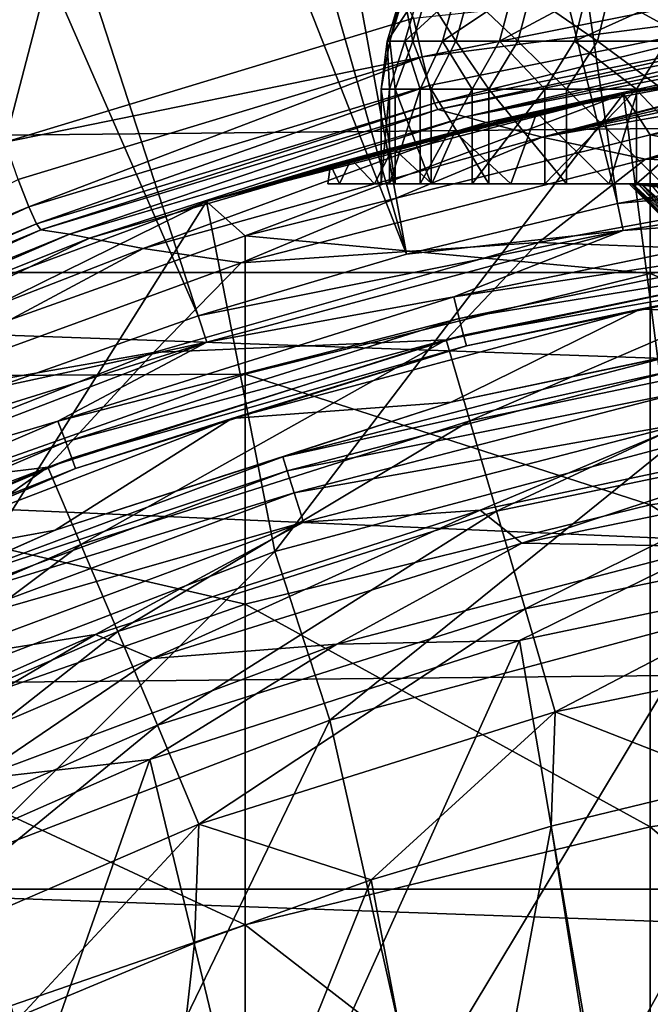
# Model space of a CAD drawing. Header units: metres. Extents: x -22 to 72, y -222 to 22.
# Tile 142 of 256: x -4.12 to -2.34, y 9.18 to 11.96. Entities that reach past the tile are written whole.
import ezdxf

# ---------------------------------------------------------------- set-up
doc = ezdxf.new("R2010")
doc.units = ezdxf.units.M
doc.layers.add('solid_509499_SW0002', color=7, linetype='CONTINUOUS')

msp = doc.modelspace()

# ---------------------------------------------------------------- linework, layer by layer
at = {"layer": 'solid_509499_SW0002'}
for points in [[(-1.222978, 11.63586, 120.188515), (-1.946424, 21.626549, 120.013718), (-2.914736, 21.517445, 120.013718)], [(-1.830276, 11.555908, 120.188515), (-2.914736, 21.517445, 120.013718), (-3.877178, 21.365009, 120.013718)], [(-1.830276, 11.555908, 120.188515), (-1.222978, 11.63586, 120.188515), (-2.914736, 21.517445, 120.013718)], [(-2.432557, 11.444283, 120.188515), (-3.877178, 21.365009, 120.013718), (-4.831811, 21.169548, 120.013718)], [(-2.432557, 11.444283, 120.188515), (-1.830276, 11.555908, 120.188515), (-3.877178, 21.365009, 120.013718)], [(-3.028171, 11.301288, 120.188515), (-4.831811, 21.169548, 120.013718), (-5.776714, 20.931454, 120.013718)], [(-3.028171, 11.301288, 120.188515), (-2.432557, 11.444283, 120.188515), (-4.831811, 21.169548, 120.013718)], [(-3.028171, 11.301288, 120.188515), (-5.776714, 20.931454, 120.013718), (-6.709983, 20.651205, 120.013718)], [(-3.615485, 11.127317, 120.188515), (-6.709983, 20.651205, 120.013718), (-7.62974, 20.329369, 120.013718)], [(-3.615485, 11.127317, 120.188515), (-3.028171, 11.301288, 120.188515), (-6.709983, 20.651205, 120.013718)], [(-4.192889, 10.922849, 120.188515), (-3.615485, 11.127317, 120.188515), (-7.62974, 20.329369, 120.013718)], [(-4.160579, 11.617728, 108.125244), (-4.992727, 12.924862, 110.75), (-3.709501, 13.349869, 110.75)], [(-4.160579, 11.617728, 108.125244), (-3.709501, 13.349869, 110.75), (-3.008156, 11.967999, 108.125244)], [(-16.394487, 12.187861, 0.034086), (16.301477, 11.844168, 0.034086), (15.154917, 13.27972, 0.034086)], [(-19.485569, 11.250006), (-18.430916, 12.905476), (19.485569, 11.250006)], [(-18.430916, 12.905476), (18.430916, 12.905476), (19.485569, 11.250006)], [(-16.394487, 12.187861, 0.034086), (-16.537945, 11.511685, 0.034086), (16.301477, 11.844168, 0.034086)], [(-3.008156, 11.967999, 108.125244), (-1.816765, 12.092411, 107.899185), (-2.98407, 11.858446, 107.899216)], [(-2.98407, 11.858446, 107.899216), (-1.816765, 12.092411, 107.899185), (-1.807304, 12.009886, 107.659943)], [(-3.082848, 11.902796, 126.789307), (-3.043334, 12.033885, 126.79129), (-2.994228, 12.033885, 126.378304)], [(-3.082848, 11.902796, 126.789307), (-3.075164, 11.902796, 127.210526), (-3.043334, 12.033885, 126.79129)], [(-3.033104, 11.902796, 126.370964), (-3.082848, 11.902796, 126.789307), (-2.994228, 12.033885, 126.378304)], [(-3.075164, 11.902796, 127.210526), (-3.035749, 12.033885, 127.207108), (-3.043334, 12.033885, 126.79129)], [(-3.075164, 11.902796, 127.210526), (-3.010196, 11.902796, 127.626778), (-3.035749, 12.033885, 127.207108)], [(-3.010196, 11.902796, 127.626778), (-2.971614, 12.033885, 127.618019), (-3.035749, 12.033885, 127.207108)], [(-3.033104, 11.902796, 126.370964), (-2.994228, 12.033885, 126.378304), (-2.889345, 12.033885, 125.975861)], [(-2.926859, 11.902796, 125.963295), (-3.033104, 11.902796, 126.370964), (-2.889345, 12.033885, 125.975861)], [(-3.010196, 11.902796, 127.626778), (-2.889153, 11.902796, 128.030304), (-2.971614, 12.033885, 127.618019)], [(-2.98407, 11.858446, 107.899216), (-1.807304, 12.009886, 107.659943), (-2.964326, 11.777811, 107.659996)], [(-2.889153, 11.902796, 128.030304), (-2.852123, 12.033885, 128.016373), (-2.971614, 12.033885, 127.618019)], [(-2.964326, 11.777811, 107.659996), (-1.807304, 12.009886, 107.659943), (-2.949357, 11.727835, 107.412224)], [(-1.807304, 12.009886, 107.659943), (-1.798901, 11.958454, 107.412178), (-2.949357, 11.727835, 107.412224)], [(-2.926859, 11.902796, 125.963295), (-2.889345, 12.033885, 125.975861), (-2.730639, 12.033885, 125.591438)], [(-2.766092, 11.902796, 125.573883), (-2.926859, 11.902796, 125.963295), (-2.730639, 12.033885, 125.591438)], [(-2.889153, 11.902796, 128.030304), (-2.714291, 11.902796, 128.413589), (-2.852123, 12.033885, 128.016373)], [(-2.714291, 11.902796, 128.413589), (-2.679502, 12.033885, 128.394745), (-2.852123, 12.033885, 128.016373)], [(-2.766092, 11.902796, 125.573883), (-2.730639, 12.033885, 125.591438), (-2.521066, 12.033885, 125.232216)], [(-2.553798, 11.902796, 125.209991), (-2.766092, 11.902796, 125.573883), (-2.521066, 12.033885, 125.232216)], [(-2.714291, 11.902796, 128.413589), (-2.488867, 11.902796, 128.769501), (-2.679502, 12.033885, 128.394745)], [(-2.488867, 11.902796, 128.769501), (-2.456967, 12.033885, 128.746094), (-2.679502, 12.033885, 128.394745)], [(-2.553798, 11.902796, 125.209991), (-2.521066, 12.033885, 125.232216), (-2.264531, 12.033885, 124.904869)], [(-2.293932, 11.902796, 124.878403), (-2.553798, 11.902796, 125.209991), (-2.264531, 12.033885, 124.904869)], [(-2.488867, 11.902796, 128.769501), (-2.21708, 11.902796, 129.091385), (-2.456967, 12.033885, 128.746094)], [(-2.21708, 11.902796, 129.091385), (-2.188664, 12.033885, 129.063858), (-2.456967, 12.033885, 128.746094)], [(-4.160579, 11.617728, 108.125244), (-3.008156, 11.967999, 108.125244), (-2.98407, 11.858446, 107.899216)], [(-2.939444, 11.709301, 107.160149), (-2.949357, 11.727835, 107.412224), (-1.798901, 11.958454, 107.412178)], [(-2.939444, 11.709301, 107.160149), (-1.798901, 11.958454, 107.412178), (-1.791715, 11.93892, 107.160149)], [(-2.939444, 11.709301, 107.160149), (-1.791715, 11.93892, 107.160149), (-2.86189, 11.689054, 104.965096)], [(-1.754775, 11.925028, 106.061821), (-2.86189, 11.689054, 104.965096), (-1.791715, 11.93892, 107.160149)], [(-1.754775, 11.925028, 106.061821), (-1.717892, 11.911056, 104.965096), (-2.86189, 11.689054, 104.965096)], [(-2.287074, 10.759614, 120.443748), (-2.415629, 11.75435, 120.443748), (-1.214074, 11.938426, 120.443748)], [(-1.283909, 11.931118, 123.958107), (-1.214074, 11.938426, 120.443748), (-2.415629, 11.75435, 120.443748)], [(-1.680304, 11.881775, 124.161835), (-1.283909, 11.931118, 123.958107), (-2.415629, 11.75435, 120.443748)], [(-2.376732, 11.762277, 129.160431), (-2.415582, 11.754359, 237.443756), (-1.21402, 11.938432, 237.443756)], [(-2.341084, 11.638636, 241.461258), (-1.21402, 11.938432, 237.443756), (-2.415582, 11.754359, 237.443756)], [(-2.047503, 11.824032, 129.467682), (-2.376732, 11.762277, 129.160431), (-1.21402, 11.938432, 237.443756)], [(-2.341084, 11.638636, 241.461258), (-1.176206, 11.811063, 241.472488), (-1.21402, 11.938432, 237.443756)], [(-3.082848, 11.902796, 126.789307), (-3.075983, 11.76706, 126.558617), (-3.099484, 11.76706, 127.00029)], [(-3.075164, 11.902796, 127.210526), (-3.099484, 11.76706, 127.00029), (-3.05989, 11.76706, 127.440819)], [(-3.082848, 11.902796, 126.789307), (-3.099484, 11.76706, 127.00029), (-3.075164, 11.902796, 127.210526)], [(-3.033104, 11.902796, 126.370964), (-3.075983, 11.76706, 126.558617), (-3.082848, 11.902796, 126.789307)], [(-3.033104, 11.902796, 126.370964), (-2.989862, 11.76706, 126.124779), (-3.075983, 11.76706, 126.558617)], [(-3.075164, 11.902796, 127.210526), (-3.05989, 11.76706, 127.440819), (-3.010196, 11.902796, 127.626778)], [(-3.010196, 11.902796, 127.626778), (-3.05989, 11.76706, 127.440819), (-2.958004, 11.76706, 127.871223)], [(-2.926859, 11.902796, 125.963295), (-2.989862, 11.76706, 126.124779), (-3.033104, 11.902796, 126.370964)], [(-3.010196, 11.902796, 127.626778), (-2.958004, 11.76706, 127.871223), (-2.889153, 11.902796, 128.030304)], [(-2.926859, 11.902796, 125.963295), (-2.842878, 11.76706, 125.707611), (-2.989862, 11.76706, 126.124779)], [(-2.889153, 11.902796, 128.030304), (-2.958004, 11.76706, 127.871223), (-2.795903, 11.76706, 128.282761)], [(-2.766092, 11.902796, 125.573883), (-2.842878, 11.76706, 125.707611), (-2.926859, 11.902796, 125.963295)], [(-2.889153, 11.902796, 128.030304), (-2.795903, 11.76706, 128.282761), (-2.714291, 11.902796, 128.413589)], [(-2.86189, 11.689054, 104.965096), (-1.717892, 11.911056, 104.965096), (-2.803501, 11.673321, 104.658592)], [(-2.766092, 11.902796, 125.573883), (-2.63802, 11.76706, 125.315605), (-2.842878, 11.76706, 125.707611)], [(-1.717892, 11.911056, 104.965096), (-1.698387, 11.903919, 104.798882), (-2.803501, 11.673321, 104.658592)], [(-1.698387, 11.903919, 104.798882), (-1.659773, 11.889965, 104.658607), (-2.803501, 11.673321, 104.658592)], [(-2.714291, 11.902796, 128.413589), (-2.795903, 11.76706, 128.282761), (-2.576885, 11.76706, 128.667023)], [(-2.553798, 11.902796, 125.209991), (-2.63802, 11.76706, 125.315605), (-2.766092, 11.902796, 125.573883)], [(-2.714291, 11.902796, 128.413589), (-2.576885, 11.76706, 128.667023), (-2.488867, 11.902796, 128.769501)], [(-2.553798, 11.902796, 125.209991), (-2.37946, 11.76706, 124.956749), (-2.63802, 11.76706, 125.315605)], [(-2.488867, 11.902796, 128.769501), (-2.576885, 11.76706, 128.667023), (-2.305408, 11.76706, 129.016205)], [(-2.293932, 11.902796, 124.878403), (-2.37946, 11.76706, 124.956749), (-2.553798, 11.902796, 125.209991)], [(-2.488867, 11.902796, 128.769501), (-2.305408, 11.76706, 129.016205), (-2.21708, 11.902796, 129.091385)], [(-2.293932, 11.902796, 124.878403), (-2.07246, 11.76706, 124.638344), (-2.37946, 11.76706, 124.956749)], [(-2.803501, 11.673321, 104.658592), (-1.659773, 11.889965, 104.658607), (-2.644831, 11.631701, 104.357529)], [(-1.659773, 11.889965, 104.658607), (-1.650451, 11.886632, 104.633118), (-2.644831, 11.631701, 104.357529)], [(-1.650451, 11.886632, 104.633118), (-1.615302, 11.874219, 104.551132), (-2.644831, 11.631701, 104.357529)], [(-1.615302, 11.874219, 104.551132), (-1.572322, 11.859344, 104.47007), (-2.644831, 11.631701, 104.357529)], [(-2.047502, 11.824032, 124.419815), (-1.680304, 11.881775, 124.161835), (-2.415629, 11.75435, 120.443748)], [(16.301477, 11.844168, 0.034086), (-16.537945, 11.511685, 0.034086), (17.312515, 10.310154, 0.034086)], [(-4.160579, 11.617728, 108.125244), (-2.98407, 11.858446, 107.899216), (-4.123096, 11.512074, 107.899254)], [(-4.123096, 11.512074, 107.899254), (-2.98407, 11.858446, 107.899216), (-4.093372, 11.434542, 107.660049)], [(-2.98407, 11.858446, 107.899216), (-2.964326, 11.777811, 107.659996), (-4.093372, 11.434542, 107.660049)], [(-1.572322, 11.859344, 104.47007), (-1.4971, 11.834181, 104.357224), (-2.644831, 11.631701, 104.357529)], [(-2.644831, 11.631701, 104.357529), (-1.4971, 11.834181, 104.357224), (-2.354197, 11.569161, 104.071968)], [(-2.376731, 11.762277, 124.727074), (-2.047502, 11.824032, 124.419815), (-2.415629, 11.75435, 120.443748)], [(-2.128266, 11.5, 129.399963), (-2.376732, 11.762277, 129.160431), (-2.047503, 11.824032, 129.467682)], [(-2.128266, 11.5, 124.487541), (-2.047502, 11.824032, 124.419815), (-2.376731, 11.762277, 124.727074)], [(-1.4971, 11.834181, 104.357224), (-1.461448, 11.822639, 104.312218), (-2.354197, 11.569161, 104.071968)], [(-1.461448, 11.822639, 104.312218), (-1.392992, 11.801236, 104.236565), (-2.354197, 11.569161, 104.071968)], [(-1.392992, 11.801236, 104.236565), (-1.364886, 11.792736, 104.208817), (-2.354197, 11.569161, 104.071968)], [(-1.364886, 11.792736, 104.208817), (-1.315916, 11.778371, 104.16433), (-2.354197, 11.569161, 104.071968)], [(-1.176206, 11.417632, 245.488174), (-1.176206, 11.811063, 241.472488), (-2.341084, 11.638636, 241.461258)], [(-4.093372, 11.434542, 107.660049), (-2.964326, 11.777811, 107.659996), (-4.072055, 11.386806, 107.412262)], [(-2.964326, 11.777811, 107.659996), (-2.949357, 11.727835, 107.412224), (-4.072055, 11.386806, 107.412262)], [(-3.075983, 11.76706, 126.558617), (-3.075981, 11.5, 126.558609), (-3.099484, 11.5, 127.00029)], [(-3.099484, 11.76706, 127.00029), (-3.099484, 11.5, 127.00029), (-3.059888, 11.5, 127.440826)], [(-3.099484, 11.76706, 127.00029), (-3.075983, 11.76706, 126.558617), (-3.099484, 11.5, 127.00029)], [(-3.05989, 11.76706, 127.440819), (-3.099484, 11.76706, 127.00029), (-3.059888, 11.5, 127.440826)], [(-3.075983, 11.76706, 126.558617), (-2.989862, 11.76706, 126.124779), (-3.075981, 11.5, 126.558609)], [(-2.989862, 11.76706, 126.124779), (-2.989864, 11.5, 126.124779), (-3.075981, 11.5, 126.558609)], [(-3.05989, 11.76706, 127.440819), (-3.059888, 11.5, 127.440826), (-2.958006, 11.5, 127.871216)], [(-2.958004, 11.76706, 127.871223), (-3.05989, 11.76706, 127.440819), (-2.958006, 11.5, 127.871216)], [(-2.842878, 11.76706, 125.707611), (-2.842875, 11.5, 125.707603), (-2.989864, 11.5, 126.124779)], [(-2.989862, 11.76706, 126.124779), (-2.842878, 11.76706, 125.707611), (-2.989864, 11.5, 126.124779)], [(-2.958004, 11.76706, 127.871223), (-2.958006, 11.5, 127.871216), (-2.7959, 11.5, 128.282761)], [(-2.795903, 11.76706, 128.282761), (-2.958004, 11.76706, 127.871223), (-2.7959, 11.5, 128.282761)], [(-2.842878, 11.76706, 125.707611), (-2.63802, 11.76706, 125.315605), (-2.842875, 11.5, 125.707603)], [(-2.63802, 11.76706, 125.315605), (-2.638018, 11.5, 125.315605), (-2.842875, 11.5, 125.707603)], [(-2.795903, 11.76706, 128.282761), (-2.7959, 11.5, 128.282761), (-2.576883, 11.5, 128.667023)], [(-2.576885, 11.76706, 128.667023), (-2.795903, 11.76706, 128.282761), (-2.576883, 11.5, 128.667023)], [(-2.376732, 11.762277, 129.160431), (-2.660127, 11.701441, 128.810898), (-2.415582, 11.754359, 237.443756)], [(-2.456213, 11.5, 129.072021), (-2.660127, 11.701441, 128.810898), (-2.376732, 11.762277, 129.160431)], [(-2.660126, 11.701442, 125.076607), (-2.376731, 11.762277, 124.727074), (-2.415629, 11.75435, 120.443748)], [(-2.456213, 11.5, 124.815483), (-2.376731, 11.762277, 124.727074), (-2.660126, 11.701442, 125.076607)], [(-2.63802, 11.76706, 125.315605), (-2.37946, 11.76706, 124.956749), (-2.638018, 11.5, 125.315605)], [(-2.37946, 11.76706, 124.956749), (-2.379464, 11.5, 124.956757), (-2.638018, 11.5, 125.315605)], [(-2.576885, 11.76706, 128.667023), (-2.576883, 11.5, 128.667023), (-2.305413, 11.5, 129.016205)], [(-2.305408, 11.76706, 129.016205), (-2.576885, 11.76706, 128.667023), (-2.305413, 11.5, 129.016205)], [(-2.128266, 11.5, 124.487541), (-2.376731, 11.762277, 124.727074), (-2.456213, 11.5, 124.815483)], [(-2.456213, 11.5, 129.072021), (-2.376732, 11.762277, 129.160431), (-2.128266, 11.5, 129.399963)], [(-2.07246, 11.76706, 124.638344), (-2.072455, 11.5, 124.638336), (-2.379464, 11.5, 124.956757)], [(-2.37946, 11.76706, 124.956749), (-2.07246, 11.76706, 124.638344), (-2.379464, 11.5, 124.956757)], [(-1.315916, 11.778371, 104.16433), (-1.19315, 11.744795, 104.070038), (-2.354197, 11.569161, 104.071968)], [(-3.592357, 11.449671, 237.443756), (-2.415582, 11.754359, 237.443756), (-3.59238, 11.449662, 120.443748)], [(-3.242665, 11.553576, 127.16198), (-3.59238, 11.449662, 120.443748), (-2.415582, 11.754359, 237.443756)], [(-3.399236, 10.461605, 120.443748), (-3.59238, 11.449662, 120.443748), (-2.415629, 11.75435, 120.443748)], [(-2.660126, 11.701442, 125.076607), (-2.415629, 11.75435, 120.443748), (-3.59238, 11.449662, 120.443748)], [(-3.483416, 11.353102, 241.442642), (-2.415582, 11.754359, 237.443756), (-3.592357, 11.449671, 237.443756)], [(-3.483416, 11.353102, 241.442642), (-2.341084, 11.638636, 241.461258), (-2.415582, 11.754359, 237.443756)], [(-2.287074, 10.759614, 120.443748), (-3.399236, 10.461605, 120.443748), (-2.415629, 11.75435, 120.443748)], [(-3.183982, 11.569886, 127.595474), (-3.242665, 11.553576, 127.16198), (-2.415582, 11.754359, 237.443756)], [(-3.06669, 11.601526, 128.019821), (-3.183982, 11.569886, 127.595474), (-2.415582, 11.754359, 237.443756)], [(-2.891422, 11.646445, 128.427719), (-3.06669, 11.601526, 128.019821), (-2.415582, 11.754359, 237.443756)], [(-2.660127, 11.701441, 128.810898), (-2.891422, 11.646445, 128.427719), (-2.415582, 11.754359, 237.443756)], [(-2.354197, 11.569161, 104.071968), (-1.19315, 11.744795, 104.070038), (-1.544093, 11.538307, 103.8088)], [(-4.059541, 11.369617, 107.160149), (-4.072055, 11.386806, 107.412262), (-2.949357, 11.727835, 107.412224)], [(-2.939444, 11.709301, 107.160149), (-4.059541, 11.369617, 107.160149), (-2.949357, 11.727835, 107.412224)], [(-2.939444, 11.709301, 107.160149), (-3.979016, 11.357457, 104.965096), (-4.059541, 11.369617, 107.160149)], [(-2.939444, 11.709301, 107.160149), (-2.86189, 11.689054, 104.965096), (-3.979016, 11.357457, 104.965096)], [(-3.979016, 11.357457, 104.965096), (-2.86189, 11.689054, 104.965096), (-3.922589, 11.346335, 104.658592)], [(-2.86189, 11.689054, 104.965096), (-2.803501, 11.673321, 104.658592), (-3.922589, 11.346335, 104.658592)], [(-2.891421, 11.646445, 125.459778), (-2.660126, 11.701442, 125.076607), (-3.59238, 11.449662, 120.443748)], [(-2.734101, 11.5, 128.70079), (-2.891422, 11.646445, 128.427719), (-2.660127, 11.701441, 128.810898)], [(-2.734101, 11.5, 125.186714), (-2.660126, 11.701442, 125.076607), (-2.891421, 11.646445, 125.459778)], [(-2.456213, 11.5, 124.815483), (-2.660126, 11.701442, 125.076607), (-2.734101, 11.5, 125.186714)], [(-2.734101, 11.5, 128.70079), (-2.660127, 11.701441, 128.810898), (-2.456213, 11.5, 129.072021)], [(-3.922589, 11.346335, 104.658592), (-2.803501, 11.673321, 104.658592), (-3.770594, 11.316988, 104.357529)], [(-2.803501, 11.673321, 104.658592), (-2.644831, 11.631701, 104.357529), (-3.770594, 11.316988, 104.357529)], [(-3.066689, 11.601526, 125.867683), (-2.891421, 11.646445, 125.459778), (-3.59238, 11.449662, 120.443748)], [(-2.956307, 11.5, 128.293839), (-3.06669, 11.601526, 128.019821), (-2.891422, 11.646445, 128.427719)], [(-2.956307, 11.5, 125.593658), (-2.891421, 11.646445, 125.459778), (-3.066689, 11.601526, 125.867683)], [(-2.734101, 11.5, 125.186714), (-2.891421, 11.646445, 125.459778), (-2.956307, 11.5, 125.593658)], [(-2.956307, 11.5, 128.293839), (-2.891422, 11.646445, 128.427719), (-2.734101, 11.5, 128.70079)], [(-3.770594, 11.316988, 104.357529), (-2.644831, 11.631701, 104.357529), (-3.494758, 11.277164, 104.071968)], [(-2.644831, 11.631701, 104.357529), (-2.354197, 11.569161, 104.071968), (-3.494758, 11.277164, 104.071968)], [(-2.341084, 11.246303, 245.465729), (-2.341084, 11.638636, 241.461258), (-3.483416, 11.353102, 241.442642)], [(-2.341084, 11.246303, 245.465729), (-1.176206, 11.417632, 245.488174), (-2.341084, 11.638636, 241.461258)], [(-3.18398, 11.569886, 126.292015), (-3.066689, 11.601526, 125.867683), (-3.59238, 11.449662, 120.443748)], [(-3.118343, 11.5, 127.859413), (-3.183982, 11.569886, 127.595474), (-3.06669, 11.601526, 128.019821)], [(-3.118343, 11.5, 126.028091), (-3.066689, 11.601526, 125.867683), (-3.18398, 11.569886, 126.292015)], [(-2.956307, 11.5, 125.593658), (-3.066689, 11.601526, 125.867683), (-3.118343, 11.5, 126.028091)], [(-3.118343, 11.5, 127.859413), (-3.06669, 11.601526, 128.019821), (-2.956307, 11.5, 128.293839)], [(-3.242664, 11.553576, 126.72551), (-3.18398, 11.569886, 126.292015), (-3.59238, 11.449662, 120.443748)], [(-3.494758, 11.277164, 104.071968), (-2.354197, 11.569161, 104.071968), (-2.655455, 11.334253, 103.8088)], [(-3.216911, 11.5, 127.406334), (-3.242665, 11.553576, 127.16198), (-3.183982, 11.569886, 127.595474)], [(-3.216911, 11.5, 126.481171), (-3.18398, 11.569886, 126.292015), (-3.242664, 11.553576, 126.72551)], [(-3.118343, 11.5, 126.028091), (-3.18398, 11.569886, 126.292015), (-3.216911, 11.5, 126.481171)], [(-3.216911, 11.5, 127.406334), (-3.183982, 11.569886, 127.595474), (-3.118343, 11.5, 127.859413)], [(-2.354197, 11.569161, 104.071968), (-1.544093, 11.538307, 103.8088), (-2.655455, 11.334253, 103.8088)], [(-3.242665, 11.553576, 127.16198), (-3.242664, 11.553576, 126.72551), (-3.59238, 11.449662, 120.443748)], [(-3.25, 11.5, 126.943748), (-3.242664, 11.553576, 126.72551), (-3.242665, 11.553576, 127.16198)], [(-3.216911, 11.5, 126.481171), (-3.242664, 11.553576, 126.72551), (-3.25, 11.5, 126.943748)], [(-3.25, 11.5, 126.943748), (-3.242665, 11.553576, 127.16198), (-3.216911, 11.5, 127.406334)], [(-1.762381, 11.300712, 103.574371), (-2.655455, 11.334253, 103.8088), (-1.544093, 11.538307, 103.8088)], [(-1.214845, 11.558475, 120.179649), (-1.830276, 11.555908, 120.188515), (-2.432557, 11.444283, 120.188515)], [(-2.416379, 11.368171, 120.179649), (-1.214845, 11.558475, 120.179649), (-2.432557, 11.444283, 120.188515)], [(-1.748871, 11.416025, 120.150909), (-1.214845, 11.558475, 120.179649), (-2.416379, 11.368171, 120.179649)], [(17.312515, 10.310154, 0.034086), (-16.537945, 11.511685, 0.034086), (-17.517717, 9.957514, 0.034086)], [(-4.123096, 11.512074, 107.899254), (-4.093372, 11.434542, 107.660049), (-5.183775, 10.983318, 107.660103)], [(-3.216911, 11.5, 126.481171), (-3.25, 11.5, 126.943748), (-3.216911, 11.5, 127.406334)], [(-3.216911, 11.5, 126.481171), (-3.216911, 11.5, 127.406334), (-3.118343, 11.5, 127.859413)], [(-3.118343, 11.5, 126.028091), (-3.216911, 11.5, 126.481171), (-3.118343, 11.5, 127.859413)], [(-3.059888, 11.5, 127.440826), (-3.118343, 11.5, 127.859413), (-2.956307, 11.5, 128.293839)], [(-3.099484, 11.5, 127.00029), (-3.118343, 11.5, 126.028091), (-3.118343, 11.5, 127.859413)], [(-3.059888, 11.5, 127.440826), (-3.099484, 11.5, 127.00029), (-3.118343, 11.5, 127.859413)], [(-2.989864, 11.5, 126.124779), (-2.956307, 11.5, 125.593658), (-3.118343, 11.5, 126.028091)], [(-3.075981, 11.5, 126.558609), (-2.989864, 11.5, 126.124779), (-3.118343, 11.5, 126.028091)], [(-3.099484, 11.5, 127.00029), (-3.075981, 11.5, 126.558609), (-3.118343, 11.5, 126.028091)], [(-2.958006, 11.5, 127.871216), (-3.059888, 11.5, 127.440826), (-2.956307, 11.5, 128.293839)], [(-2.989864, 11.5, 126.124779), (-2.842875, 11.5, 125.707603), (-2.956307, 11.5, 125.593658)], [(-2.7959, 11.5, 128.282761), (-2.958006, 11.5, 127.871216), (-2.956307, 11.5, 128.293839)], [(-2.7959, 11.5, 128.282761), (-2.956307, 11.5, 128.293839), (-2.734101, 11.5, 128.70079)], [(-2.842875, 11.5, 125.707603), (-2.734101, 11.5, 125.186714), (-2.956307, 11.5, 125.593658)], [(-2.842875, 11.5, 125.707603), (-2.638018, 11.5, 125.315605), (-2.734101, 11.5, 125.186714)], [(-2.576883, 11.5, 128.667023), (-2.7959, 11.5, 128.282761), (-2.734101, 11.5, 128.70079)], [(-2.576883, 11.5, 128.667023), (-2.734101, 11.5, 128.70079), (-2.456213, 11.5, 129.072021)], [(-2.638018, 11.5, 125.315605), (-2.456213, 11.5, 124.815483), (-2.734101, 11.5, 125.186714)], [(-2.638018, 11.5, 125.315605), (-2.379464, 11.5, 124.956757), (-2.456213, 11.5, 124.815483)], [(-2.305413, 11.5, 129.016205), (-2.576883, 11.5, 128.667023), (-2.456213, 11.5, 129.072021)], [(-2.305413, 11.5, 129.016205), (-2.456213, 11.5, 129.072021), (-2.128266, 11.5, 129.399963)], [(-2.379464, 11.5, 124.956757), (-2.128266, 11.5, 124.487541), (-2.456213, 11.5, 124.815483)], [(-2.3999, 11.5, 126.96566), (-2.193219, 11.3, 127.116356), (-2.2, 11.3, 126.943748)], [(-2.3999, 11.5, 126.96566), (-2.390878, 11.5, 127.152794), (-2.193219, 11.3, 127.116356)], [(-2.394296, 11.5, 126.778389), (-2.3999, 11.5, 126.96566), (-2.2, 11.3, 126.943748)], [(-2.311045, 11.49007, 126.985909), (-2.390878, 11.5, 127.152794), (-2.3999, 11.5, 126.96566)], [(-2.311045, 11.49007, 126.985909), (-2.3999, 11.5, 126.96566), (-2.394296, 11.5, 126.778389)], [(-2.394296, 11.5, 126.778389), (-2.2, 11.3, 126.943748), (-2.193219, 11.3, 126.771149)], [(-2.374102, 11.5, 126.592125), (-2.394296, 11.5, 126.778389), (-2.193219, 11.3, 126.771149)], [(-2.293521, 11.49007, 126.656586), (-2.394296, 11.5, 126.778389), (-2.374102, 11.5, 126.592125)], [(-2.293521, 11.49007, 126.656586), (-2.311045, 11.49007, 126.985909), (-2.394296, 11.5, 126.778389)], [(-2.390878, 11.5, 127.152794), (-2.172909, 11.3, 127.287941), (-2.193219, 11.3, 127.116356)], [(-2.390878, 11.5, 127.152794), (-2.367287, 11.5, 127.338661), (-2.172909, 11.3, 127.287941)], [(-2.281522, 11.49007, 127.314377), (-2.367287, 11.5, 127.338661), (-2.390878, 11.5, 127.152794)], [(-2.311045, 11.49007, 126.985909), (-2.281522, 11.49007, 127.314377), (-2.390878, 11.5, 127.152794)], [(-2.379464, 11.5, 124.956757), (-2.072455, 11.5, 124.638336), (-2.128266, 11.5, 124.487541)], [(-2.374102, 11.5, 126.592125), (-2.193219, 11.3, 126.771149), (-2.172909, 11.3, 126.599564)], [(-2.33944, 11.5, 126.408005), (-2.374102, 11.5, 126.592125), (-2.172909, 11.3, 126.599564)], [(-2.293521, 11.49007, 126.656586), (-2.374102, 11.5, 126.592125), (-2.33944, 11.5, 126.408005)], [(-2.367287, 11.5, 127.338661), (-2.139221, 11.3, 127.457306), (-2.172909, 11.3, 127.287941)], [(-2.367287, 11.5, 127.338661), (-2.329269, 11.5, 127.522118), (-2.139221, 11.3, 127.457306)], [(-2.205554, 11.49007, 127.6353), (-2.329269, 11.5, 127.522118), (-2.367287, 11.5, 127.338661)], [(-2.281522, 11.49007, 127.314377), (-2.205554, 11.49007, 127.6353), (-2.367287, 11.5, 127.338661)], [(-5.183775, 10.983318, 107.660103), (-4.093372, 11.434542, 107.660049), (-5.156419, 10.938577, 107.412308)], [(-4.093372, 11.434542, 107.660049), (-4.072055, 11.386806, 107.412262), (-5.156419, 10.938577, 107.412308)], [(-4.73227, 11.027493, 237.443756), (-3.592357, 11.449671, 237.443756), (-4.732205, 11.02752, 120.443748)], [(-4.592201, 10.957212, 241.41684), (-3.592357, 11.449671, 237.443756), (-4.73227, 11.027493, 237.443756)], [(-3.592357, 11.449671, 237.443756), (-3.59238, 11.449662, 120.443748), (-4.732205, 11.02752, 120.443748)], [(-4.474093, 10.049003, 120.443748), (-4.732205, 11.02752, 120.443748), (-3.59238, 11.449662, 120.443748)], [(-4.592201, 10.957212, 241.41684), (-3.483416, 11.353102, 241.442642), (-3.592357, 11.449671, 237.443756)], [(-3.399236, 10.461605, 120.443748), (-4.474093, 10.049003, 120.443748), (-3.59238, 11.449662, 120.443748)], [(-2.416379, 11.368171, 120.179649), (-2.432557, 11.444283, 120.188515), (-3.028171, 11.301288, 120.188515)], [(-2.894838, 11.180523, 120.150909), (-1.748871, 11.416025, 120.150909), (-2.416379, 11.368171, 120.179649)], [(-1.739331, 11.353753, 120.104256), (-1.748871, 11.416025, 120.150909), (-2.894838, 11.180523, 120.150909)], [(-1.176206, 10.763596, 249.469711), (-1.176206, 11.417632, 245.488174), (-2.341084, 11.246303, 245.465729)], [(-5.14148, 10.923059, 107.160149), (-5.156419, 10.938577, 107.412308), (-4.072055, 11.386806, 107.412262)], [(-4.059541, 11.369617, 107.160149), (-5.14148, 10.923059, 107.160149), (-4.072055, 11.386806, 107.412262)], [(-4.059541, 11.369617, 107.160149), (-5.05885, 10.91936, 104.965096), (-5.14148, 10.923059, 107.160149)], [(-4.059541, 11.369617, 107.160149), (-3.979016, 11.357457, 104.965096), (-5.05885, 10.91936, 104.965096)], [(-5.05885, 10.91936, 104.965096), (-3.979016, 11.357457, 104.965096), (-5.004683, 10.91234, 104.658592)], [(-3.979016, 11.357457, 104.965096), (-3.922589, 11.346335, 104.658592), (-5.004683, 10.91234, 104.658592)], [(-5.004683, 10.91234, 104.658592), (-3.922589, 11.346335, 104.658592), (-4.860149, 10.8936, 104.357529)], [(-3.922589, 11.346335, 104.658592), (-3.770594, 11.316988, 104.357529), (-4.860149, 10.8936, 104.357529)], [(-3.483416, 10.962586, 245.428574), (-3.483416, 11.353102, 241.442642), (-4.592201, 10.957212, 241.41684)], [(-2.416379, 11.368171, 120.179649), (-3.028171, 11.301288, 120.188515), (-3.615485, 11.127317, 120.188515)], [(-3.591439, 11.053314, 120.179649), (-2.416379, 11.368171, 120.179649), (-3.615485, 11.127317, 120.188515)], [(-2.894838, 11.180523, 120.150909), (-2.416379, 11.368171, 120.179649), (-3.591439, 11.053314, 120.179649)], [(-3.483416, 10.962586, 245.428574), (-2.341084, 11.246303, 245.465729), (-3.483416, 11.353102, 241.442642)], [(-2.879047, 11.119535, 120.104256), (-1.739331, 11.353753, 120.104256), (-2.894838, 11.180523, 120.150909)], [(-1.731947, 11.305554, 120.04287), (-1.739331, 11.353753, 120.104256), (-2.879047, 11.119535, 120.104256)], [(-4.860149, 10.8936, 104.357529), (-3.770594, 11.316988, 104.357529), (-4.600565, 10.873019, 104.071968)], [(-3.770594, 11.316988, 104.357529), (-3.494758, 11.277164, 104.071968), (-4.600565, 10.873019, 104.071968)], [(-2.916476, 11.059215, 103.574371), (-3.741799, 11.023416, 103.8088), (-2.655455, 11.334253, 103.8088)], [(-3.494758, 11.277164, 104.071968), (-2.655455, 11.334253, 103.8088), (-3.741799, 11.023416, 103.8088)], [(-1.762381, 11.300712, 103.574371), (-2.916476, 11.059215, 103.574371), (-2.655455, 11.334253, 103.8088)], [(-1.753948, 11.126239, 112.381531), (-1.191077, 11.332342, 119.893799), (-2.369105, 11.145761, 119.893799)], [(-1.727224, 11.27472, 119.970947), (-2.369105, 11.145761, 119.893799), (-1.191077, 11.332342, 119.893799)], [(-2.848965, 10.831188, 103.374344), (-2.916476, 11.059215, 103.574371), (-1.762381, 11.300712, 103.574371)], [(-2.866825, 11.07233, 120.04287), (-1.731947, 11.305554, 120.04287), (-2.879047, 11.119535, 120.104256)], [(-1.727224, 11.27472, 119.970947), (-1.731947, 11.305554, 120.04287), (-2.866825, 11.07233, 120.04287)], [(-2.848965, 10.831188, 103.374344), (-1.762381, 11.300712, 103.574371), (-1.721521, 11.066508, 103.374344)], [(-4.600565, 10.873019, 104.071968), (-3.494758, 11.277164, 104.071968), (-3.741799, 11.023416, 103.8088)], [(-2.859006, 11.042133, 119.970947), (-1.727224, 11.27472, 119.970947), (-2.866825, 11.07233, 120.04287)], [(-2.859006, 11.042133, 119.970947), (-2.369105, 11.145761, 119.893799), (-1.727224, 11.27472, 119.970947)], [(-20.391922, 9.508916), (-19.485569, 11.250006), (20.391922, 9.508916)], [(-19.485569, 11.250006), (19.485569, 11.250006), (20.391922, 9.508916)], [(-2.341084, 10.59409, 249.436157), (-2.341084, 11.246303, 245.465729), (-3.483416, 10.962586, 245.428574)], [(-2.341084, 10.59409, 249.436157), (-1.176206, 10.763596, 249.469711), (-2.341084, 11.246303, 245.465729)], [(-4.0111, 10.830294, 120.150909), (-2.894838, 11.180523, 120.150909), (-3.591439, 11.053314, 120.179649)], [(-2.879047, 11.119535, 120.104256), (-2.894838, 11.180523, 120.150909), (-4.0111, 10.830294, 120.150909)], [(-3.591439, 11.053314, 120.179649), (-3.615485, 11.127317, 120.188515), (-4.192889, 10.922849, 120.188515)], [(-3.98922, 10.771216, 120.104256), (-2.879047, 11.119535, 120.104256), (-4.0111, 10.830294, 120.150909)], [(-2.866825, 11.07233, 120.04287), (-2.879047, 11.119535, 120.104256), (-3.98922, 10.771216, 120.104256)], [(-2.902085, 10.883355, 112.381531), (-2.369105, 11.145761, 119.893799), (-3.521176, 10.837065, 119.893799)], [(-2.859006, 11.042133, 119.970947), (-3.521176, 10.837065, 119.893799), (-2.369105, 11.145761, 119.893799)], [(-2.902085, 10.883355, 112.381531), (-1.753948, 11.126239, 112.381531), (-2.369105, 11.145761, 119.893799)], [(-2.270587, 11.01657, 112.246719), (-1.753948, 11.126239, 112.381531), (-2.902085, 10.883355, 112.381531)], [(-3.972286, 10.725491, 120.04287), (-2.866825, 11.07233, 120.04287), (-3.98922, 10.771216, 120.104256)], [(-2.859006, 11.042133, 119.970947), (-2.866825, 11.07233, 120.04287), (-3.972286, 10.725491, 120.04287)], [(-2.848965, 10.831188, 103.374344), (-1.721521, 11.066508, 103.374344), (-2.77386, 10.576089, 103.213539)], [(-1.721521, 11.066508, 103.374344), (-1.676074, 10.80457, 103.213539), (-2.77386, 10.576089, 103.213539)], [(-3.591439, 11.053314, 120.179649), (-4.192889, 10.922849, 120.188515), (-4.7588, 10.68844, 120.188515)], [(-4.727151, 10.617355, 120.179649), (-3.591439, 11.053314, 120.179649), (-4.7588, 10.68844, 120.188515)], [(-4.0111, 10.830294, 120.150909), (-3.591439, 11.053314, 120.179649), (-4.727151, 10.617355, 120.179649)], [(-2.916476, 11.059215, 103.574371), (-4.039575, 10.700182, 103.574371), (-3.741799, 11.023416, 103.8088)], [(-3.946279, 10.481323, 103.374344), (-4.039575, 10.700182, 103.574371), (-2.916476, 11.059215, 103.574371)], [(-3.961452, 10.696239, 119.970947), (-2.859006, 11.042133, 119.970947), (-3.972286, 10.725491, 120.04287)], [(-3.961452, 10.696239, 119.970947), (-3.521176, 10.837065, 119.893799), (-2.859006, 11.042133, 119.970947)], [(-3.946279, 10.481323, 103.374344), (-2.916476, 11.059215, 103.574371), (-2.848965, 10.831188, 103.374344)], [(-4.039575, 10.700182, 103.574371), (-4.79289, 10.608721, 103.8088), (-3.741799, 11.023416, 103.8088)], [(-4.600565, 10.873019, 104.071968), (-3.741799, 11.023416, 103.8088), (-4.79289, 10.608721, 103.8088)], [(-2.270587, 11.01657, 112.246719), (-2.902085, 10.883355, 112.381531), (-3.37656, 10.729362, 112.246719)], [(-2.270587, 11.01657, 112.246719), (-3.37656, 10.729362, 112.246719), (-2.262253, 10.976136, 112.117302)], [(-4.592201, 10.569217, 245.377045), (-3.483416, 10.962586, 245.428574), (-4.592201, 10.957212, 241.41684)], [(-3.483416, 10.313396, 249.380615), (-3.483416, 10.962586, 245.428574), (-4.592201, 10.569217, 245.377045)], [(-3.483416, 10.313396, 249.380615), (-2.341084, 10.59409, 249.436157), (-3.483416, 10.962586, 245.428574)], [(-3.37656, 10.729362, 112.246719), (-3.364167, 10.689982, 112.117302), (-2.262253, 10.976136, 112.117302)], [(-2.262253, 10.976136, 112.117302), (-3.364167, 10.689982, 112.117302), (-2.249031, 10.911983, 111.998299)], [(-3.364167, 10.689982, 112.117302), (-3.344504, 10.627502, 111.998299), (-2.249031, 10.911983, 111.998299)], [(-2.249031, 10.911983, 111.998299), (-3.344504, 10.627502, 111.998299), (-2.231418, 10.826526, 111.894188)], [(-4.018718, 10.52233, 112.381531), (-2.902085, 10.883355, 112.381531), (-3.521176, 10.837065, 119.893799)], [(-3.37656, 10.729362, 112.246719), (-2.902085, 10.883355, 112.381531), (-4.018718, 10.52233, 112.381531)], [(-5.086203, 10.368931, 120.150909), (-4.0111, 10.830294, 120.150909), (-4.727151, 10.617355, 120.179649)], [(-3.98922, 10.771216, 120.104256), (-4.0111, 10.830294, 120.150909), (-5.086203, 10.368931, 120.150909)], [(-4.018718, 10.52233, 112.381531), (-3.521176, 10.837065, 119.893799), (-4.634668, 10.409636, 119.893799)], [(-3.961452, 10.696239, 119.970947), (-4.634668, 10.409636, 119.893799), (-3.521176, 10.837065, 119.893799)], [(-3.946279, 10.481323, 103.374344), (-2.848965, 10.831188, 103.374344), (-3.842473, 10.236374, 103.213539)], [(-2.848965, 10.831188, 103.374344), (-2.77386, 10.576089, 103.213539), (-3.842473, 10.236374, 103.213539)], [(-3.344504, 10.627502, 111.998299), (-3.318312, 10.544273, 111.894188), (-2.231418, 10.826526, 111.894188)], [(-2.231418, 10.826526, 111.894188), (-3.318312, 10.544273, 111.894188), (-2.820375, 10.578862, 111.808891)], [(-2.231418, 10.826526, 111.894188), (-2.820375, 10.578862, 111.808891), (-1.704561, 10.814865, 111.808891)], [(-1.704561, 10.814865, 111.808891), (-2.820375, 10.578862, 111.808891), (-2.702356, 10.485538, 111.745613)], [(-1.704561, 10.814865, 111.808891), (-2.702356, 10.485538, 111.745613), (-1.632487, 10.704402, 111.745613)], [(-2.77386, 10.576089, 103.213539), (-1.676074, 10.80457, 103.213539), (-2.692985, 10.300066, 103.095833)], [(-1.676074, 10.80457, 103.213539), (-1.627136, 10.521214, 103.095833), (-2.692985, 10.300066, 103.095833)], [(-5.058459, 10.312369, 120.104256), (-3.98922, 10.771216, 120.104256), (-5.086203, 10.368931, 120.150909)], [(-3.972286, 10.725491, 120.04287), (-3.98922, 10.771216, 120.104256), (-5.058459, 10.312369, 120.104256)], [(-3.399145, 10.461636, 142.577728), (-3.399236, 10.461605, 120.443748), (-2.287074, 10.759614, 120.443748)], [(-2.287069, 10.759615, 142.577728), (-3.399145, 10.461636, 142.577728), (-2.287074, 10.759614, 120.443748)], [(-3.244641, 9.986106, 143.443756), (-3.399145, 10.461636, 142.577728), (-2.287069, 10.759615, 142.577728)], [(-2.183111, 10.270541, 143.443756), (-3.244641, 9.986106, 143.443756), (-2.287069, 10.759615, 142.577728)], [(-1.176206, 9.851727, 253.400223), (-1.176206, 10.763596, 249.469711), (-2.341084, 10.59409, 249.436157)], [(-3.37656, 10.729362, 112.246719), (-4.018718, 10.52233, 112.381531), (-4.447688, 10.33143, 112.246719)], [(-3.37656, 10.729362, 112.246719), (-4.447688, 10.33143, 112.246719), (-3.364167, 10.689982, 112.117302)], [(-5.036985, 10.268592, 120.04287), (-3.972286, 10.725491, 120.04287), (-5.058459, 10.312369, 120.104256)], [(-3.961452, 10.696239, 119.970947), (-3.972286, 10.725491, 120.04287), (-5.036985, 10.268592, 120.04287)], [(-1.632487, 10.704402, 111.745613), (-2.702356, 10.485538, 111.745613), (-2.168782, 10.475866, 111.706749)], [(-4.039575, 10.700182, 103.574371), (-5.119742, 10.227428, 103.574371), (-4.79289, 10.608721, 103.8088)], [(-5.001858, 10.020612, 103.374344), (-5.119742, 10.227428, 103.574371), (-4.039575, 10.700182, 103.574371)], [(-5.023247, 10.240586, 119.970947), (-3.961452, 10.696239, 119.970947), (-5.036985, 10.268592, 120.04287)], [(-5.023247, 10.240586, 119.970947), (-4.634668, 10.409636, 119.893799), (-3.961452, 10.696239, 119.970947)], [(-5.001858, 10.020612, 103.374344), (-4.039575, 10.700182, 103.574371), (-3.946279, 10.481323, 103.374344)], [(-4.447688, 10.33143, 112.246719), (-4.431364, 10.293511, 112.117302), (-3.364167, 10.689982, 112.117302)], [(-3.364167, 10.689982, 112.117302), (-4.431364, 10.293511, 112.117302), (-3.344504, 10.627502, 111.998299)], [(-4.431364, 10.293511, 112.117302), (-4.405463, 10.233348, 111.998299), (-3.344504, 10.627502, 111.998299)], [(-3.344504, 10.627502, 111.998299), (-4.405463, 10.233348, 111.998299), (-3.318312, 10.544273, 111.894188)], [(-2.341084, 9.684765, 253.355713), (-2.341084, 10.59409, 249.436157), (-3.483416, 10.313396, 249.380615)], [(-2.341084, 9.684765, 253.355713), (-1.176206, 9.851727, 253.400223), (-2.341084, 10.59409, 249.436157)], [(-4.592201, 9.924214, 249.303589), (-3.483416, 10.313396, 249.380615), (-4.592201, 10.569217, 245.377045)], [(-2.820375, 10.578862, 111.808891), (-3.905584, 10.228062, 111.808891), (-3.744741, 10.160028, 111.745613)], [(-3.318312, 10.544273, 111.894188), (-3.905584, 10.228062, 111.808891), (-2.820375, 10.578862, 111.808891)], [(-3.842473, 10.236374, 103.213539), (-2.77386, 10.576089, 103.213539), (-3.73068, 9.971236, 103.095833)], [(-2.820375, 10.578862, 111.808891), (-3.744741, 10.160028, 111.745613), (-2.702356, 10.485538, 111.745613)], [(-2.77386, 10.576089, 103.213539), (-2.692985, 10.300066, 103.095833), (-3.73068, 9.971236, 103.095833)], [(-4.405463, 10.233348, 111.998299), (-4.370962, 10.153206, 111.894188), (-3.318312, 10.544273, 111.894188)], [(-3.318312, 10.544273, 111.894188), (-4.370962, 10.153206, 111.894188), (-3.905584, 10.228062, 111.808891)], [(-5.091726, 10.047082, 112.381531), (-4.018718, 10.52233, 112.381531), (-4.634668, 10.409636, 119.893799)], [(-4.447688, 10.33143, 112.246719), (-4.018718, 10.52233, 112.381531), (-5.091726, 10.047082, 112.381531)], [(-2.692985, 10.300066, 103.095833), (-1.627136, 10.521214, 103.095833), (-2.608312, 10.009774, 103.024078)], [(-1.627136, 10.521214, 103.095833), (-1.575904, 10.223278, 103.024078), (-2.608312, 10.009774, 103.024078)], [(-5.001858, 10.020612, 103.374344), (-3.946279, 10.481323, 103.374344), (-4.870673, 9.788999, 103.213539)], [(-3.946279, 10.481323, 103.374344), (-3.842473, 10.236374, 103.213539), (-4.870673, 9.788999, 103.213539)], [(-2.702356, 10.485538, 111.745613), (-3.744741, 10.160028, 111.745613), (-3.224922, 10.200356, 111.706749)], [(-2.702356, 10.485538, 111.745613), (-3.224922, 10.200356, 111.706749), (-2.168782, 10.475866, 111.706749)], [(-4.474037, 10.049029, 142.577728), (-4.474093, 10.049003, 120.443748), (-3.399236, 10.461605, 120.443748)], [(-3.399145, 10.461636, 142.577728), (-4.474037, 10.049029, 142.577728), (-3.399236, 10.461605, 120.443748)], [(-4.270667, 9.592257, 143.443756), (-4.474037, 10.049029, 142.577728), (-3.399145, 10.461636, 142.577728)], [(-3.244641, 9.986106, 143.443756), (-4.270667, 9.592257, 143.443756), (-3.399145, 10.461636, 142.577728)], [(-2.168782, 10.475866, 111.706749), (-3.224922, 10.200356, 111.706749), (-2.709508, 10.21035, 111.693748)], [(-2.168782, 10.475866, 111.706749), (-2.709508, 10.21035, 111.693748), (-1.637771, 10.436014, 111.693748)], [(-1.637771, 10.436014, 111.693748), (-2.709508, 10.21035, 111.693748), (-2.487211, 8.909333, 111.693748)], [(-1.637771, 10.436014, 111.693748), (-2.487211, 8.909333, 111.693748), (-1.504678, 9.126795, 111.693748)], [(-3.483416, 9.408282, 253.281998), (-3.483416, 10.313396, 249.380615), (-4.592201, 9.924214, 249.303589)], [(-3.483416, 9.408282, 253.281998), (-2.341084, 9.684765, 253.355713), (-3.483416, 10.313396, 249.380615)], [(17.312515, 10.310154, 0.034086), (-17.517717, 9.957514, 0.034086), (18.179617, 8.690454, 0.034086)], [(-3.73068, 9.971236, 103.095833), (-2.692985, 10.300066, 103.095833), (-3.613627, 9.692295, 103.024078)], [(-2.692985, 10.300066, 103.095833), (-2.608312, 10.009774, 103.024078), (-3.613627, 9.692295, 103.024078)], [(-3.001441, 8.907937, 158.443756), (-3.244651, 9.986102, 158.443756), (-2.1831, 10.270543, 158.443756)], [(-2.183111, 10.270541, 143.443756), (-2.1831, 10.270543, 158.443756), (-3.244651, 9.986102, 158.443756)], [(-2.183111, 10.270541, 143.443756), (-3.244651, 9.986102, 158.443756), (-3.244641, 9.986106, 143.443756)], [(-2.020762, 9.180224, 158.443756), (-3.001441, 8.907937, 158.443756), (-2.1831, 10.270543, 158.443756)], [(-4.870673, 9.788999, 103.213539), (-3.842473, 10.236374, 103.213539), (-4.729373, 9.538163, 103.095833)], [(-3.842473, 10.236374, 103.213539), (-3.73068, 9.971236, 103.095833), (-4.729373, 9.538163, 103.095833)], [(-3.905584, 10.228062, 111.808891), (-4.948411, 9.766272, 111.808891), (-4.749038, 9.731181, 111.745613)], [(-4.370962, 10.153206, 111.894188), (-4.948411, 9.766272, 111.808891), (-3.905584, 10.228062, 111.808891)], [(-3.905584, 10.228062, 111.808891), (-4.749038, 9.731181, 111.745613), (-3.744741, 10.160028, 111.745613)], [(-2.709508, 10.21035, 111.693748), (-3.752136, 9.874926, 111.693748), (-3.441373, 8.586, 111.693748)], [(-3.224922, 10.200356, 111.706749), (-3.752136, 9.874926, 111.693748), (-2.709508, 10.21035, 111.693748)], [(-2.709508, 10.21035, 111.693748), (-3.441373, 8.586, 111.693748), (-2.487211, 8.909333, 111.693748)], [(-2.608312, 10.009774, 103.024078), (-1.575904, 10.223278, 103.024078), (-2.104349, 9.811472, 103)], [(-3.224922, 10.200356, 111.706749), (-4.247492, 9.818666, 111.706749), (-3.752136, 9.874926, 111.693748)], [(-3.744741, 10.160028, 111.745613), (-4.247492, 9.818666, 111.706749), (-3.224922, 10.200356, 111.706749)], [(-3.744741, 10.160028, 111.745613), (-4.749038, 9.731181, 111.745613), (-4.247492, 9.818666, 111.706749)], [(-3.613627, 9.692295, 103.024078), (-2.608312, 10.009774, 103.024078), (-3.1272, 9.534878, 103)], [(-2.608312, 10.009774, 103.024078), (-2.61943, 9.686685, 103), (-3.1272, 9.534878, 103)], [(-2.608312, 10.009774, 103.024078), (-2.104349, 9.811472, 103), (-2.61943, 9.686685, 103)], [(-3.244641, 9.986106, 143.443756), (-4.270661, 9.592259, 158.443756), (-4.270667, 9.592257, 143.443756)], [(-3.244641, 9.986106, 143.443756), (-3.244651, 9.986102, 158.443756), (-4.270661, 9.592259, 158.443756)], [(-3.946899, 8.531235, 158.443756), (-4.270661, 9.592259, 158.443756), (-3.244651, 9.986102, 158.443756)], [(-3.001441, 8.907937, 158.443756), (-3.946899, 8.531235, 158.443756), (-3.244651, 9.986102, 158.443756)], [(18.179617, 8.690454, 0.034086), (-17.517717, 9.957514, 0.034086), (-18.351847, 8.320589, 0.034086)], [(-4.729373, 9.538163, 103.095833), (-3.73068, 9.971236, 103.095833), (-4.581405, 9.274137, 103.024078)], [(-3.73068, 9.971236, 103.095833), (-3.613627, 9.692295, 103.024078), (-4.581405, 9.274137, 103.024078)], [(-4.592201, 9.024941, 253.17981), (-3.483416, 9.408282, 253.281998), (-4.592201, 9.924214, 249.303589)], [(-3.752136, 9.874926, 111.693748), (-4.754455, 9.433337, 111.693748), (-4.353753, 8.161329, 111.693748)], [(-4.247492, 9.818666, 111.706749), (-4.754455, 9.433337, 111.693748), (-3.752136, 9.874926, 111.693748)], [(-3.752136, 9.874926, 111.693748), (-4.353753, 8.161329, 111.693748), (-3.441373, 8.586, 111.693748)], [(-1.176206, 8.685895, 257.263031), (-1.176206, 9.851727, 253.400223), (-2.341084, 9.684765, 253.355713)], [(-2.418017, 8.409262, 103), (-2.61943, 9.686685, 103), (-2.104349, 9.811472, 103)], [(-1.943683, 8.531388, 103), (-2.418017, 8.409262, 103), (-2.104349, 9.811472, 103)], [(-4.581405, 9.274137, 103.024078), (-3.613627, 9.692295, 103.024078), (-4.115109, 9.152003, 103)], [(-3.613627, 9.692295, 103.024078), (-3.626227, 9.356482, 103), (-4.115109, 9.152003, 103)], [(-3.613627, 9.692295, 103.024078), (-3.1272, 9.534878, 103), (-3.626227, 9.356482, 103)], [(-2.341084, 8.522185, 257.207733), (-2.341084, 9.684765, 253.355713), (-3.483416, 9.408282, 253.281998)], [(-2.884763, 8.260789, 103), (-3.1272, 9.534878, 103), (-2.61943, 9.686685, 103)], [(-2.418017, 8.409262, 103), (-2.884763, 8.260789, 103), (-2.61943, 9.686685, 103)], [(-2.341084, 8.522185, 257.207733), (-1.176206, 8.685895, 257.263031), (-2.341084, 9.684765, 253.355713)], [(-3.946899, 8.531235, 158.443756), (-4.846139, 8.054498, 158.443756), (-4.270661, 9.592259, 158.443756)], [(-3.78963, 7.886773, 103), (-3.626227, 9.356482, 103), (-3.1272, 9.534878, 103)], [(-2.884763, 8.260789, 103), (-3.78963, 7.886773, 103), (-3.1272, 9.534878, 103)], [(-21.143082, 7.695457), (-20.391922, 9.508916), (21.143082, 7.695457)], [(-20.391922, 9.508916), (20.391922, 9.508916), (21.143082, 7.695457)], [(-3.483416, 8.251089, 257.11618), (-3.483416, 9.408282, 253.281998), (-4.592201, 9.024941, 253.17981)], [(-3.483416, 8.251089, 257.11618), (-2.341084, 8.522185, 257.207733), (-3.483416, 9.408282, 253.281998)], [(-3.78963, 7.886773, 103), (-4.115109, 9.152003, 103), (-3.626227, 9.356482, 103)], [(-4.581405, 9.274137, 103.024078), (-4.115109, 9.152003, 103), (-4.592504, 8.922006, 103)]]:
    msp.add_3dface(points, dxfattribs=at)

doc.saveas('drawing.dxf')
